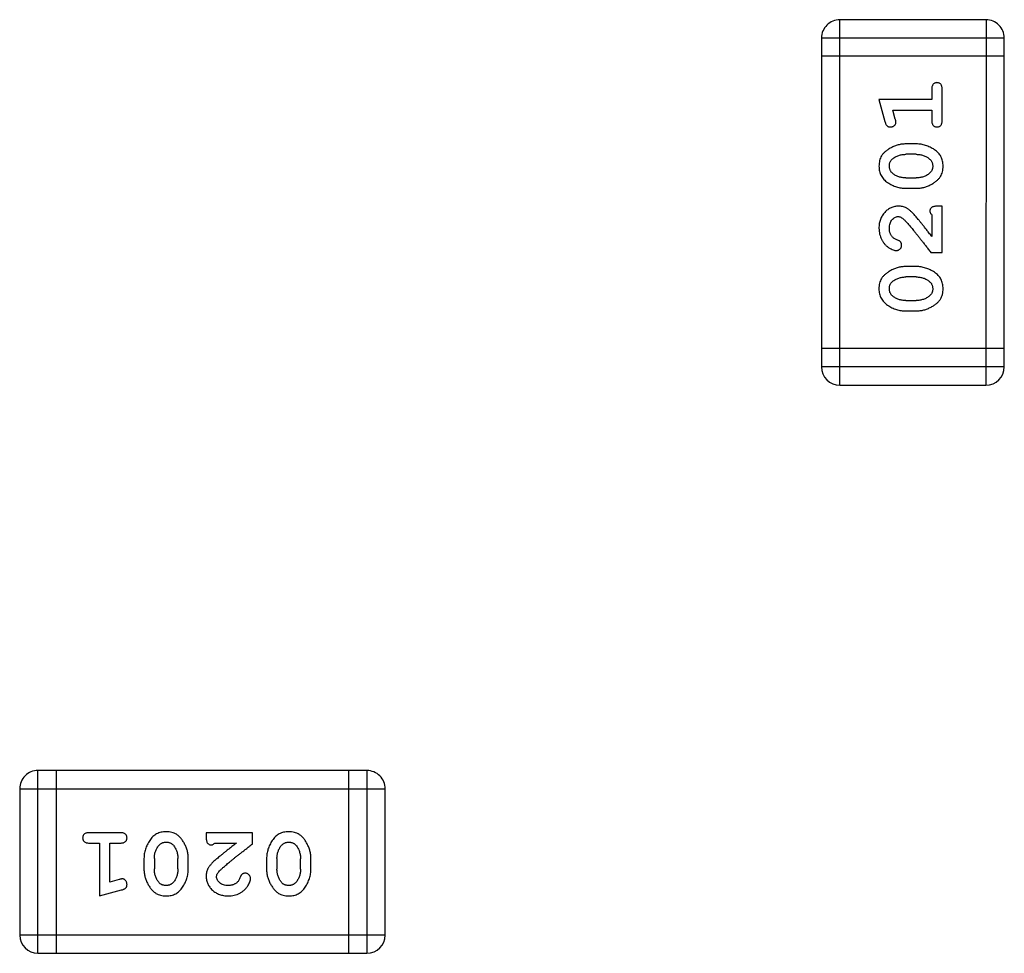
# Model space of a CAD drawing. Header units: millimetres. Extents: x 344 to 667, y 229 to 335.
# Tile 32 of 206: x 564.21 to 565.86, y 259.38 to 260.94. Entities that reach past the tile are written whole.
import ezdxf

# ---------------------------------------------------------------- set-up
doc = ezdxf.new("R2010")
doc.units = ezdxf.units.MM
doc.header["$LTSCALE"] = 0.5
doc.layers.get('0').update_dxf_attribs({"linetype": 'CONTINUOUS'})

msp = doc.modelspace()

# ---------------------------------------------------------------- linework, layer by layer
at = {"linetype": 'Continuous'}
for p, q in [((565.5815, 260.3261), (565.5815, 260.9357)), ((565.8254, 260.9357), (565.5815, 260.9357)), ((565.8254, 260.9357), (565.8253, 260.3261)), ((565.5511, 260.9052), (565.551, 260.3566)), ((565.5511, 260.9052), (565.8559, 260.9052)), ((565.8558, 260.3565), (565.8559, 260.9052)), ((565.8559, 260.8747), (565.5511, 260.8747)), ((565.7349, 260.8196), (565.7349, 260.8023)), ((565.7522, 260.7677), (565.7522, 260.8196)), ((565.6468, 260.8023), (565.6567, 260.7658)), ((565.7349, 260.8023), (565.6468, 260.8023)), ((565.6741, 260.77), (565.67, 260.785)), ((565.67, 260.785), (565.7349, 260.785)), ((565.7349, 260.785), (565.7349, 260.7677)), ((565.7092, 260.7284), (565.6914, 260.7284)), ((565.7089, 260.7111), (565.6917, 260.7111)), ((565.6917, 260.6718), (565.7089, 260.6718)), ((565.6914, 260.6545), (565.7092, 260.6545)), ((565.7522, 260.6246), (565.7443, 260.6246)), ((565.7522, 260.5475), (565.7522, 260.6246)), ((565.7349, 260.6104), (565.7349, 260.5742)), ((565.7333, 260.5475), (565.7522, 260.5475)), ((565.7092, 260.5239), (565.6914, 260.5239)), ((565.7089, 260.5066), (565.6917, 260.5066)), ((565.6917, 260.4673), (565.7089, 260.4673)), ((565.6914, 260.45), (565.7092, 260.4499)), ((565.8558, 260.387), (565.551, 260.387)), ((565.8558, 260.3565), (565.551, 260.3566)), ((565.5815, 260.3261), (565.8253, 260.3261)), ((564.2441, 259.3784), (564.2441, 259.6832)), ((564.7927, 259.6832), (564.2441, 259.6832)), ((564.2746, 259.6832), (564.2746, 259.3784)), ((564.7623, 259.6832), (564.7622, 259.3784)), ((564.7927, 259.6832), (564.7927, 259.3784)), ((564.2136, 259.6528), (564.2136, 259.4089)), ((564.2136, 259.6528), (564.8232, 259.6527)), ((564.8232, 259.4089), (564.8232, 259.6527)), ((564.3815, 259.5796), (564.3296, 259.5796)), ((564.5247, 259.5796), (564.5247, 259.5717)), ((564.6018, 259.5796), (564.5247, 259.5796)), ((564.6018, 259.5607), (564.6018, 259.5796)), ((564.3296, 259.5623), (564.3469, 259.5623)), ((564.3469, 259.5623), (564.3469, 259.4742)), ((564.3642, 259.4973), (564.3642, 259.5623)), ((564.3642, 259.5623), (564.3815, 259.5623)), ((564.5389, 259.5623), (564.575, 259.5623)), ((564.4209, 259.5365), (564.4209, 259.5188)), ((564.4382, 259.5363), (564.4382, 259.5191)), ((564.4775, 259.5191), (564.4775, 259.5363)), ((564.4948, 259.5188), (564.4948, 259.5365)), ((564.6254, 259.5365), (564.6254, 259.5188)), ((564.6427, 259.5363), (564.6427, 259.519)), ((564.682, 259.519), (564.682, 259.5362)), ((564.6993, 259.5188), (564.6993, 259.5365)), ((564.3793, 259.5015), (564.3642, 259.4973)), ((564.3469, 259.4742), (564.3835, 259.4841)), ((564.8232, 259.4089), (564.2136, 259.4089)), ((564.2441, 259.3784), (564.7927, 259.3784))]:
    msp.add_line(p, q, dxfattribs=at)
for centre, start, end in [((565.5815, 260.9052), 89.9951, 179.9951), ((565.8254, 260.9052), 359.9951, 89.9951), ((565.5815, 260.3566), 179.9951, 269.9951), ((565.8253, 260.3565), 269.9951, 359.9951), ((564.2441, 259.6528), 89.9951, 179.9951), ((564.7927, 259.6527), 359.9951, 89.9951), ((564.2441, 259.4089), 179.9951, 269.9951), ((564.7927, 259.4089), 269.9951, 359.9951)]:
    msp.add_arc(centre, 0.0305, start, end, dxfattribs=at)
for points, knots in [([(565.7436, 260.8307), (565.743, 260.8306), (565.7418, 260.8306), (565.7401, 260.8301), (565.7386, 260.8292), (565.7373, 260.828), (565.7362, 260.8265), (565.7354, 260.8245), (565.735, 260.8222), (565.7349, 260.8205), (565.7349, 260.8196)], [0, 0, 0, 0, 0.11517, 0.223509, 0.328254, 0.438012, 0.553651, 0.682263, 0.830856, 1, 1, 1, 1]), ([(565.7522, 260.8196), (565.7522, 260.8205), (565.7522, 260.8222), (565.7517, 260.8245), (565.751, 260.8265), (565.7499, 260.828), (565.7486, 260.8292), (565.7471, 260.83), (565.7454, 260.8306), (565.7442, 260.8306), (565.7436, 260.8307)], [0, 0, 0, 0, 0.169012, 0.317488, 0.445429, 0.560977, 0.67065, 0.776666, 0.88492, 1, 1, 1, 1]), ([(565.6567, 260.7658), (565.657, 260.7649), (565.6574, 260.7634), (565.6583, 260.7613), (565.6592, 260.7596), (565.6602, 260.7584), (565.6614, 260.7576), (565.6627, 260.7571), (565.6642, 260.7568), (565.6653, 260.7567), (565.6659, 260.7567)], [0, 0, 0, 0, 0.187321, 0.344927, 0.475328, 0.579604, 0.674244, 0.773631, 0.882025, 1, 1, 1, 1]), ([(565.6659, 260.7567), (565.6665, 260.7567), (565.6677, 260.7568), (565.6695, 260.7573), (565.6711, 260.758), (565.6725, 260.759), (565.6737, 260.7602), (565.6745, 260.7616), (565.675, 260.7631), (565.6751, 260.7641), (565.6751, 260.7646)], [0, 0, 0, 0, 0.138815, 0.27042, 0.39836, 0.52875, 0.654955, 0.771147, 0.884581, 1, 1, 1, 1]), ([(565.6751, 260.7646), (565.6751, 260.7649), (565.6751, 260.7657), (565.6749, 260.7669), (565.6745, 260.7684), (565.6743, 260.7695), (565.6741, 260.77)], [0, 0, 0, 0, 0.183151, 0.413144, 0.682305, 1, 1, 1, 1]), ([(565.7349, 260.7677), (565.7349, 260.7668), (565.735, 260.7651), (565.7354, 260.7628), (565.7362, 260.7609), (565.7373, 260.7593), (565.7386, 260.7582), (565.7401, 260.7573), (565.7418, 260.7568), (565.743, 260.7567), (565.7436, 260.7567)], [0, 0, 0, 0, 0.169102, 0.317658, 0.446239, 0.563118, 0.671828, 0.776546, 0.884858, 1, 1, 1, 1]), ([(565.7436, 260.7567), (565.7442, 260.7567), (565.7454, 260.7568), (565.747, 260.7573), (565.7486, 260.7581), (565.7499, 260.7593), (565.751, 260.7609), (565.7517, 260.7628), (565.7522, 260.7651), (565.7522, 260.7668), (565.7522, 260.7677)], [0, 0, 0, 0, 0.115051, 0.223278, 0.329269, 0.437893, 0.554681, 0.682591, 0.83103, 1, 1, 1, 1]), ([(565.6914, 260.7284), (565.6904, 260.7284), (565.6882, 260.7283), (565.685, 260.7281), (565.6819, 260.7275), (565.6788, 260.7268), (565.6757, 260.7259), (565.6727, 260.7248), (565.6698, 260.7235), (565.6669, 260.722), (565.6641, 260.7204), (565.6616, 260.7188), (565.6593, 260.7171), (565.6572, 260.7155), (565.6553, 260.7137), (565.6537, 260.712), (565.6522, 260.7103), (565.6507, 260.7079), (565.6491, 260.7048), (565.6478, 260.7006), (565.647, 260.6961), (565.6469, 260.6929), (565.6468, 260.6913)], [0, 0, 0, 0, 0.049855, 0.099516, 0.148482, 0.19758, 0.246804, 0.296268, 0.346517, 0.397047, 0.446826, 0.49336, 0.537801, 0.579207, 0.617974, 0.654833, 0.689171, 0.722088, 0.786392, 0.853518, 0.924186, 1, 1, 1, 1]), ([(565.7538, 260.6915), (565.7538, 260.6929), (565.7537, 260.6958), (565.753, 260.6999), (565.7518, 260.7037), (565.7502, 260.7073), (565.7482, 260.7106), (565.7457, 260.7136), (565.7428, 260.7164), (565.7394, 260.7189), (565.7358, 260.7211), (565.7321, 260.723), (565.7284, 260.7247), (565.7246, 260.7261), (565.7208, 260.7271), (565.717, 260.7279), (565.7131, 260.7283), (565.7105, 260.7284), (565.7092, 260.7284)], [0, 0, 0, 0, 0.067217, 0.131051, 0.19272, 0.252824, 0.312745, 0.373449, 0.436041, 0.501494, 0.567761, 0.632087, 0.695096, 0.757109, 0.817993, 0.878657, 0.939311, 1, 1, 1, 1]), ([(565.6694, 260.7035), (565.6702, 260.7041), (565.6718, 260.7053), (565.6743, 260.7069), (565.677, 260.7082), (565.6797, 260.7092), (565.6826, 260.7101), (565.6855, 260.7107), (565.6886, 260.711), (565.6906, 260.7111), (565.6917, 260.7111)], [0, 0, 0, 0, 0.125331, 0.248948, 0.371201, 0.494032, 0.616811, 0.742104, 0.868849, 1, 1, 1, 1]), ([(565.7089, 260.7111), (565.71, 260.7111), (565.712, 260.711), (565.7151, 260.7107), (565.718, 260.7101), (565.7208, 260.7093), (565.7235, 260.7083), (565.726, 260.707), (565.7285, 260.7056), (565.7299, 260.7044), (565.7307, 260.7038)], [0, 0, 0, 0, 0.135449, 0.266263, 0.393429, 0.516942, 0.639128, 0.758779, 0.879341, 1, 1, 1, 1]), ([(565.6641, 260.6914), (565.6641, 260.692), (565.6642, 260.6933), (565.6644, 260.6951), (565.6648, 260.6968), (565.6654, 260.6983), (565.6662, 260.6998), (565.6671, 260.7012), (565.6681, 260.7024), (565.669, 260.7032), (565.6694, 260.7035)], [0, 0, 0, 0, 0.138115, 0.270177, 0.397547, 0.520057, 0.63869, 0.757499, 0.878226, 1, 1, 1, 1]), ([(565.7307, 260.7038), (565.7311, 260.7034), (565.7321, 260.7027), (565.7332, 260.7013), (565.7342, 260.6999), (565.7351, 260.6984), (565.7357, 260.6968), (565.7361, 260.6951), (565.7364, 260.6934), (565.7365, 260.6922), (565.7365, 260.6916)], [0, 0, 0, 0, 0.129853, 0.25607, 0.380154, 0.49978, 0.62208, 0.743277, 0.868791, 1, 1, 1, 1]), ([(565.6468, 260.6913), (565.6469, 260.6898), (565.6469, 260.687), (565.6476, 260.6829), (565.6488, 260.6791), (565.6503, 260.6755), (565.6524, 260.6722), (565.6549, 260.6692), (565.6579, 260.6664), (565.6613, 260.6639), (565.6649, 260.6617), (565.6685, 260.6598), (565.6722, 260.6581), (565.676, 260.6568), (565.6798, 260.6557), (565.6836, 260.655), (565.6875, 260.6545), (565.6901, 260.6545), (565.6914, 260.6545)], [0, 0, 0, 0, 0.06692, 0.130834, 0.19258, 0.252759, 0.312631, 0.373411, 0.436359, 0.501894, 0.568244, 0.632472, 0.69556, 0.757163, 0.818592, 0.878885, 0.939235, 1, 1, 1, 1]), ([(565.6699, 260.679), (565.6695, 260.6794), (565.6686, 260.6802), (565.6674, 260.6816), (565.6663, 260.683), (565.6655, 260.6845), (565.6649, 260.6861), (565.6645, 260.6878), (565.6642, 260.6896), (565.6641, 260.6908), (565.6641, 260.6914)], [0, 0, 0, 0, 0.13042, 0.256046, 0.378133, 0.498725, 0.620452, 0.742761, 0.869406, 1, 1, 1, 1]), ([(565.6917, 260.6718), (565.6906, 260.6718), (565.6886, 260.6718), (565.6855, 260.6722), (565.6826, 260.6727), (565.6798, 260.6735), (565.6771, 260.6745), (565.6746, 260.6758), (565.6721, 260.6773), (565.6707, 260.6784), (565.6699, 260.679)], [0, 0, 0, 0, 0.135446, 0.266257, 0.393419, 0.517936, 0.639137, 0.758785, 0.879345, 1, 1, 1, 1]), ([(565.7312, 260.6794), (565.7304, 260.6788), (565.7288, 260.6776), (565.7263, 260.676), (565.7237, 260.6747), (565.7209, 260.6736), (565.718, 260.6728), (565.7151, 260.6722), (565.712, 260.6718), (565.71, 260.6718), (565.7089, 260.6718)], [0, 0, 0, 0, 0.124927, 0.248361, 0.370889, 0.492583, 0.61616, 0.741472, 0.869044, 1, 1, 1, 1]), ([(565.7092, 260.6545), (565.7102, 260.6545), (565.7124, 260.6545), (565.7155, 260.6548), (565.7187, 260.6553), (565.7218, 260.656), (565.7248, 260.6569), (565.7278, 260.658), (565.7308, 260.6593), (565.7337, 260.6607), (565.7364, 260.6623), (565.7389, 260.6639), (565.7412, 260.6656), (565.7434, 260.6672), (565.7452, 260.6689), (565.7469, 260.6706), (565.7483, 260.6724), (565.7499, 260.6747), (565.7515, 260.6779), (565.7528, 260.6821), (565.7536, 260.6867), (565.7537, 260.6899), (565.7538, 260.6915)], [0, 0, 0, 0, 0.049886, 0.09882, 0.148132, 0.19689, 0.246038, 0.295176, 0.345305, 0.395692, 0.445312, 0.491875, 0.535813, 0.577009, 0.616081, 0.652689, 0.687585, 0.720206, 0.785062, 0.85223, 0.923759, 1, 1, 1, 1]), ([(565.7365, 260.6916), (565.7365, 260.6909), (565.7364, 260.6897), (565.7362, 260.6879), (565.7358, 260.6862), (565.7352, 260.6846), (565.7344, 260.6831), (565.7335, 260.6817), (565.7324, 260.6805), (565.7316, 260.6798), (565.7312, 260.6794)], [0, 0, 0, 0, 0.139844, 0.271849, 0.399162, 0.521619, 0.6402, 0.758957, 0.87828, 1, 1, 1, 1]), ([(565.6796, 260.6246), (565.6785, 260.6245), (565.6763, 260.6245), (565.673, 260.624), (565.6699, 260.6232), (565.6669, 260.6221), (565.6641, 260.6206), (565.6614, 260.6188), (565.6588, 260.6167), (565.6563, 260.6143), (565.6541, 260.6117), (565.6521, 260.6088), (565.6505, 260.6058), (565.6491, 260.6026), (565.6481, 260.5991), (565.6473, 260.5956), (565.6469, 260.5918), (565.6468, 260.5892), (565.6468, 260.5879)], [0, 0, 0, 0, 0.060981, 0.120256, 0.178148, 0.236115, 0.293993, 0.352864, 0.413358, 0.476056, 0.539296, 0.602396, 0.665116, 0.728325, 0.792919, 0.859317, 0.928302, 1, 1, 1, 1]), ([(565.7079, 260.6078), (565.7071, 260.6087), (565.7056, 260.6104), (565.7034, 260.6128), (565.7013, 260.6149), (565.6993, 260.6167), (565.6974, 260.6183), (565.6957, 260.6197), (565.694, 260.6208), (565.692, 260.6219), (565.6894, 260.623), (565.6862, 260.6239), (565.6829, 260.6245), (565.6807, 260.6245), (565.6796, 260.6246)], [0, 0, 0, 0, 0.103002, 0.197728, 0.285279, 0.365235, 0.437224, 0.502446, 0.560545, 0.611446, 0.707576, 0.80349, 0.900532, 1, 1, 1, 1]), ([(565.7443, 260.6246), (565.7433, 260.6245), (565.7413, 260.6245), (565.7386, 260.6241), (565.7363, 260.6234), (565.7346, 260.6223), (565.7333, 260.621), (565.7324, 260.6195), (565.7318, 260.6178), (565.7318, 260.6166), (565.7318, 260.6159)], [0, 0, 0, 0, 0.1844, 0.34094, 0.473574, 0.586824, 0.690029, 0.789175, 0.890445, 1, 1, 1, 1]), ([(565.7318, 260.6159), (565.7318, 260.6155), (565.7319, 260.6145), (565.7325, 260.6131), (565.7335, 260.6117), (565.7344, 260.6109), (565.7349, 260.6104)], [0, 0, 0, 0, 0.20611, 0.432681, 0.695597, 1, 1, 1, 1]), ([(565.6641, 260.5878), (565.6642, 260.5892), (565.6642, 260.5919), (565.6651, 260.5957), (565.6665, 260.5991), (565.6684, 260.602), (565.6707, 260.6043), (565.6731, 260.606), (565.6758, 260.6071), (565.6777, 260.6072), (565.6786, 260.6073)], [0, 0, 0, 0, 0.156344, 0.299348, 0.4327, 0.561, 0.682299, 0.791883, 0.89611, 1, 1, 1, 1]), ([(565.6786, 260.6073), (565.6794, 260.6072), (565.6811, 260.6071), (565.6835, 260.6061), (565.686, 260.6046), (565.6875, 260.6032), (565.6883, 260.6025)], [0, 0, 0, 0, 0.212836, 0.442809, 0.70317, 1, 1, 1, 1]), ([(565.6883, 260.6025), (565.6888, 260.6021), (565.6898, 260.6011), (565.6913, 260.5995), (565.6931, 260.5976), (565.695, 260.5954), (565.6971, 260.593), (565.6995, 260.5903), (565.702, 260.5872), (565.7047, 260.5839), (565.7076, 260.5803), (565.7107, 260.5765), (565.714, 260.5723), (565.7175, 260.5679), (565.7212, 260.5632), (565.725, 260.5582), (565.7291, 260.5529), (565.7319, 260.5493), (565.7333, 260.5475)], [0, 0, 0, 0, 0.026647, 0.057942, 0.094152, 0.134806, 0.180631, 0.231142, 0.286385, 0.346321, 0.411439, 0.481035, 0.555329, 0.634592, 0.718826, 0.807759, 0.901393, 1, 1, 1, 1]), ([(565.7349, 260.5742), (565.7333, 260.5762), (565.7303, 260.5801), (565.726, 260.5855), (565.7221, 260.5905), (565.7185, 260.5949), (565.7154, 260.5989), (565.7125, 260.6023), (565.7101, 260.6052), (565.7086, 260.607), (565.7079, 260.6078)], [0, 0, 0, 0, 0.176662, 0.337826, 0.484741, 0.617764, 0.73494, 0.837793, 0.926412, 1, 1, 1, 1]), ([(565.6468, 260.5879), (565.6469, 260.5862), (565.647, 260.5828), (565.6478, 260.5779), (565.6493, 260.5732), (565.6512, 260.5687), (565.6537, 260.5645), (565.6566, 260.5609), (565.6598, 260.5577), (565.6634, 260.5552), (565.6669, 260.5532), (565.6703, 260.5518), (565.6733, 260.5508), (565.6752, 260.5507), (565.6761, 260.5506)], [0, 0, 0, 0, 0.098286, 0.193983, 0.289056, 0.384352, 0.477435, 0.566197, 0.652355, 0.737986, 0.818188, 0.887401, 0.94802, 1, 1, 1, 1]), ([(565.6695, 260.5729), (565.6691, 260.5734), (565.6682, 260.5744), (565.6671, 260.576), (565.6662, 260.5778), (565.6654, 260.5796), (565.6648, 260.5815), (565.6644, 260.5835), (565.6641, 260.5856), (565.6641, 260.587), (565.6641, 260.5878)], [0, 0, 0, 0, 0.121873, 0.243139, 0.363336, 0.485133, 0.607572, 0.734701, 0.864814, 1, 1, 1, 1]), ([(565.678, 260.5679), (565.6771, 260.5683), (565.6754, 260.5688), (565.6731, 260.5701), (565.6711, 260.5713), (565.67, 260.5724), (565.6695, 260.5729)], [0, 0, 0, 0, 0.285518, 0.544185, 0.781367, 1, 1, 1, 1]), ([(565.6846, 260.5595), (565.6845, 260.56), (565.6845, 260.5609), (565.6842, 260.5623), (565.6838, 260.5635), (565.6831, 260.5647), (565.6822, 260.5657), (565.681, 260.5666), (565.6796, 260.5673), (565.6786, 260.5677), (565.678, 260.5679)], [0, 0, 0, 0, 0.127347, 0.246131, 0.359406, 0.470543, 0.586092, 0.711469, 0.847022, 1, 1, 1, 1]), ([(565.6761, 260.5506), (565.6767, 260.5507), (565.6777, 260.5507), (565.6793, 260.5513), (565.6808, 260.5521), (565.6821, 260.5532), (565.6832, 260.5546), (565.684, 260.5561), (565.6845, 260.5577), (565.6845, 260.5589), (565.6846, 260.5595)], [0, 0, 0, 0, 0.120856, 0.239483, 0.360995, 0.490166, 0.620982, 0.746416, 0.870253, 1, 1, 1, 1]), ([(565.6914, 260.5239), (565.6903, 260.5239), (565.6882, 260.5238), (565.685, 260.5235), (565.6819, 260.523), (565.6788, 260.5223), (565.6757, 260.5214), (565.6727, 260.5203), (565.6697, 260.519), (565.6669, 260.5175), (565.6641, 260.5159), (565.6616, 260.5143), (565.6593, 260.5126), (565.6571, 260.511), (565.6553, 260.5092), (565.6536, 260.5075), (565.6522, 260.5058), (565.6507, 260.5034), (565.6491, 260.5003), (565.6477, 260.4961), (565.6469, 260.4915), (565.6468, 260.4884), (565.6468, 260.4868)], [0, 0, 0, 0, 0.049855, 0.099516, 0.148482, 0.19758, 0.246804, 0.296268, 0.346517, 0.397047, 0.446826, 0.49336, 0.537801, 0.579207, 0.617974, 0.654833, 0.689171, 0.722088, 0.786392, 0.853518, 0.924186, 1, 1, 1, 1]), ([(565.7538, 260.487), (565.7537, 260.4884), (565.7537, 260.4913), (565.7529, 260.4953), (565.7518, 260.4992), (565.7502, 260.5028), (565.7482, 260.5061), (565.7457, 260.5091), (565.7427, 260.5119), (565.7394, 260.5144), (565.7358, 260.5166), (565.7321, 260.5185), (565.7284, 260.5202), (565.7246, 260.5215), (565.7208, 260.5226), (565.717, 260.5234), (565.7131, 260.5238), (565.7105, 260.5239), (565.7092, 260.5239)], [0, 0, 0, 0, 0.067217, 0.131051, 0.19272, 0.252824, 0.312745, 0.373449, 0.436041, 0.501494, 0.567761, 0.632087, 0.695096, 0.757109, 0.817993, 0.878657, 0.939311, 1, 1, 1, 1]), ([(565.6641, 260.4869), (565.6641, 260.4875), (565.6641, 260.4887), (565.6644, 260.4905), (565.6648, 260.4922), (565.6654, 260.4938), (565.6661, 260.4953), (565.6671, 260.4967), (565.6681, 260.4979), (565.669, 260.4986), (565.6694, 260.499)], [0, 0, 0, 0, 0.138115, 0.270177, 0.397547, 0.520057, 0.63869, 0.757499, 0.878226, 1, 1, 1, 1]), ([(565.6694, 260.499), (565.6702, 260.4996), (565.6718, 260.5008), (565.6743, 260.5024), (565.677, 260.5037), (565.6797, 260.5047), (565.6826, 260.5056), (565.6855, 260.5062), (565.6886, 260.5065), (565.6906, 260.5066), (565.6917, 260.5066)], [0, 0, 0, 0, 0.125331, 0.248948, 0.371201, 0.494032, 0.616811, 0.742104, 0.868849, 1, 1, 1, 1]), ([(565.7089, 260.5066), (565.7099, 260.5066), (565.712, 260.5065), (565.7151, 260.5062), (565.718, 260.5056), (565.7208, 260.5048), (565.7235, 260.5038), (565.726, 260.5025), (565.7284, 260.5011), (565.7299, 260.4999), (565.7307, 260.4993)], [0, 0, 0, 0, 0.135449, 0.266263, 0.393429, 0.516942, 0.639128, 0.758779, 0.879341, 1, 1, 1, 1]), ([(565.7307, 260.4993), (565.7311, 260.4989), (565.732, 260.4981), (565.7332, 260.4968), (565.7342, 260.4954), (565.7351, 260.4939), (565.7357, 260.4923), (565.7361, 260.4906), (565.7364, 260.4889), (565.7364, 260.4877), (565.7365, 260.487)], [0, 0, 0, 0, 0.129853, 0.25607, 0.380154, 0.49978, 0.62208, 0.743277, 0.868791, 1, 1, 1, 1]), ([(565.6468, 260.4868), (565.6468, 260.4853), (565.6469, 260.4825), (565.6476, 260.4784), (565.6487, 260.4746), (565.6503, 260.471), (565.6524, 260.4677), (565.6549, 260.4647), (565.6579, 260.4619), (565.6613, 260.4594), (565.6648, 260.4572), (565.6685, 260.4553), (565.6722, 260.4536), (565.676, 260.4523), (565.6798, 260.4512), (565.6836, 260.4505), (565.6875, 260.45), (565.6901, 260.45), (565.6914, 260.45)], [0, 0, 0, 0, 0.06692, 0.130834, 0.19258, 0.252759, 0.312631, 0.373411, 0.436359, 0.501894, 0.568244, 0.632472, 0.69556, 0.757163, 0.818592, 0.878885, 0.939235, 1, 1, 1, 1]), ([(565.6699, 260.4745), (565.6694, 260.4749), (565.6685, 260.4757), (565.6674, 260.4771), (565.6663, 260.4785), (565.6655, 260.48), (565.6649, 260.4816), (565.6644, 260.4833), (565.6642, 260.485), (565.6641, 260.4863), (565.6641, 260.4869)], [0, 0, 0, 0, 0.13042, 0.256046, 0.378133, 0.498725, 0.620452, 0.742761, 0.869406, 1, 1, 1, 1]), ([(565.7092, 260.4499), (565.7102, 260.45), (565.7124, 260.45), (565.7155, 260.4503), (565.7187, 260.4508), (565.7218, 260.4515), (565.7248, 260.4524), (565.7278, 260.4535), (565.7308, 260.4548), (565.7336, 260.4562), (565.7364, 260.4578), (565.7389, 260.4594), (565.7412, 260.4611), (565.7433, 260.4627), (565.7452, 260.4644), (565.7469, 260.4661), (565.7483, 260.4679), (565.7499, 260.4702), (565.7515, 260.4734), (565.7528, 260.4776), (565.7536, 260.4822), (565.7537, 260.4853), (565.7538, 260.487)], [0, 0, 0, 0, 0.049886, 0.09882, 0.148132, 0.19689, 0.246038, 0.295176, 0.345305, 0.395692, 0.445312, 0.491875, 0.535813, 0.577009, 0.616081, 0.652689, 0.687585, 0.720206, 0.785062, 0.85223, 0.923759, 1, 1, 1, 1]), ([(565.7365, 260.487), (565.7365, 260.4864), (565.7364, 260.4852), (565.7362, 260.4833), (565.7358, 260.4816), (565.7352, 260.4801), (565.7344, 260.4786), (565.7335, 260.4772), (565.7324, 260.476), (565.7316, 260.4753), (565.7312, 260.4749)], [0, 0, 0, 0, 0.139844, 0.271849, 0.399162, 0.521619, 0.6402, 0.758957, 0.87828, 1, 1, 1, 1]), ([(565.6917, 260.4673), (565.6906, 260.4673), (565.6885, 260.4673), (565.6855, 260.4677), (565.6825, 260.4682), (565.6797, 260.469), (565.6771, 260.47), (565.6745, 260.4713), (565.6721, 260.4728), (565.6706, 260.4739), (565.6699, 260.4745)], [0, 0, 0, 0, 0.135446, 0.266257, 0.393419, 0.517936, 0.639137, 0.758785, 0.879345, 1, 1, 1, 1]), ([(565.7312, 260.4749), (565.7304, 260.4743), (565.7288, 260.4731), (565.7263, 260.4715), (565.7236, 260.4702), (565.7209, 260.4691), (565.718, 260.4683), (565.7151, 260.4677), (565.712, 260.4673), (565.7099, 260.4673), (565.7089, 260.4673)], [0, 0, 0, 0, 0.124927, 0.248361, 0.370889, 0.492583, 0.61616, 0.741472, 0.869044, 1, 1, 1, 1]), ([(564.3296, 259.5796), (564.3287, 259.5796), (564.3271, 259.5795), (564.3247, 259.5791), (564.3228, 259.5783), (564.3212, 259.5773), (564.3201, 259.5759), (564.3192, 259.5744), (564.3187, 259.5727), (564.3187, 259.5715), (564.3186, 259.5709)], [0, 0, 0, 0, 0.169012, 0.317488, 0.445429, 0.560977, 0.67065, 0.776666, 0.88492, 1, 1, 1, 1]), ([(564.3926, 259.5709), (564.3925, 259.5715), (564.3925, 259.5727), (564.392, 259.5744), (564.3911, 259.5759), (564.39, 259.5773), (564.3884, 259.5783), (564.3864, 259.5791), (564.3841, 259.5795), (564.3824, 259.5796), (564.3815, 259.5796)], [0, 0, 0, 0, 0.115051, 0.223278, 0.329269, 0.437893, 0.554681, 0.682591, 0.83103, 1, 1, 1, 1]), ([(564.4578, 259.5812), (564.4563, 259.5811), (564.4535, 259.581), (564.4494, 259.5803), (564.4456, 259.5792), (564.442, 259.5776), (564.4387, 259.5756), (564.4356, 259.5731), (564.4328, 259.5701), (564.4304, 259.5667), (564.4282, 259.5631), (564.4262, 259.5595), (564.4246, 259.5558), (564.4232, 259.552), (564.4222, 259.5482), (564.4214, 259.5443), (564.421, 259.5405), (564.4209, 259.5378), (564.4209, 259.5365)], [0, 0, 0, 0, 0.067217, 0.131051, 0.19272, 0.252824, 0.312745, 0.373449, 0.436041, 0.501494, 0.567761, 0.632087, 0.695096, 0.757109, 0.817993, 0.878657, 0.939311, 1, 1, 1, 1]), ([(564.4948, 259.5365), (564.4948, 259.5376), (564.4948, 259.5397), (564.4944, 259.5429), (564.494, 259.546), (564.4933, 259.5491), (564.4924, 259.5522), (564.4913, 259.5552), (564.49, 259.5581), (564.4885, 259.561), (564.487, 259.5638), (564.4853, 259.5663), (564.4837, 259.5686), (564.482, 259.5707), (564.4803, 259.5726), (564.4786, 259.5742), (564.4769, 259.5757), (564.4745, 259.5773), (564.4714, 259.5789), (564.4672, 259.5802), (564.4626, 259.581), (564.4594, 259.5811), (564.4578, 259.5812)], [0, 0, 0, 0, 0.049886, 0.09882, 0.148132, 0.19689, 0.246038, 0.295176, 0.345305, 0.395692, 0.445312, 0.491875, 0.535813, 0.577009, 0.616081, 0.652689, 0.687585, 0.720206, 0.785062, 0.85223, 0.923759, 1, 1, 1, 1]), ([(564.6623, 259.5811), (564.6608, 259.5811), (564.658, 259.581), (564.6539, 259.5803), (564.6501, 259.5792), (564.6465, 259.5776), (564.6432, 259.5756), (564.6402, 259.5731), (564.6373, 259.5701), (564.6349, 259.5667), (564.6327, 259.5631), (564.6307, 259.5595), (564.6291, 259.5557), (564.6277, 259.552), (564.6267, 259.5482), (564.6259, 259.5443), (564.6255, 259.5404), (564.6254, 259.5378), (564.6254, 259.5365)], [0, 0, 0, 0, 0.067217, 0.131051, 0.19272, 0.252824, 0.312745, 0.373449, 0.436041, 0.501494, 0.567761, 0.632087, 0.695096, 0.757109, 0.817993, 0.878657, 0.939311, 1, 1, 1, 1]), ([(564.6993, 259.5365), (564.6993, 259.5376), (564.6993, 259.5397), (564.699, 259.5429), (564.6985, 259.546), (564.6978, 259.5491), (564.6969, 259.5522), (564.6958, 259.5552), (564.6945, 259.5581), (564.693, 259.561), (564.6915, 259.5637), (564.6898, 259.5663), (564.6882, 259.5686), (564.6866, 259.5707), (564.6849, 259.5726), (564.6832, 259.5742), (564.6814, 259.5757), (564.6791, 259.5772), (564.6759, 259.5789), (564.6717, 259.5802), (564.6671, 259.581), (564.6639, 259.5811), (564.6623, 259.5811)], [0, 0, 0, 0, 0.049886, 0.09882, 0.148132, 0.19689, 0.246038, 0.295176, 0.345305, 0.395692, 0.445312, 0.491875, 0.535813, 0.577009, 0.616081, 0.652689, 0.687585, 0.720206, 0.785062, 0.85223, 0.923759, 1, 1, 1, 1]), ([(564.3186, 259.5709), (564.3187, 259.5703), (564.3187, 259.5691), (564.3192, 259.5675), (564.3201, 259.566), (564.3212, 259.5646), (564.3228, 259.5636), (564.3247, 259.5628), (564.3271, 259.5624), (564.3287, 259.5623), (564.3296, 259.5623)], [0, 0, 0, 0, 0.11517, 0.223509, 0.328254, 0.438012, 0.553651, 0.682263, 0.830856, 1, 1, 1, 1]), ([(564.3815, 259.5623), (564.3824, 259.5623), (564.3841, 259.5623), (564.3865, 259.5628), (564.3884, 259.5636), (564.39, 259.5646), (564.3911, 259.566), (564.392, 259.5675), (564.3925, 259.5691), (564.3925, 259.5703), (564.3926, 259.5709)], [0, 0, 0, 0, 0.169102, 0.317658, 0.446239, 0.563118, 0.671828, 0.776546, 0.884858, 1, 1, 1, 1]), ([(564.4454, 259.558), (564.4458, 259.5585), (564.4466, 259.5594), (564.448, 259.5606), (564.4494, 259.5616), (564.4509, 259.5624), (564.4525, 259.5631), (564.4541, 259.5635), (564.4559, 259.5638), (564.4571, 259.5638), (564.4577, 259.5638)], [0, 0, 0, 0, 0.129853, 0.25607, 0.380154, 0.49978, 0.62208, 0.743277, 0.868791, 1, 1, 1, 1]), ([(564.4577, 259.5638), (564.4584, 259.5638), (564.4596, 259.5638), (564.4614, 259.5636), (564.4631, 259.5632), (564.4647, 259.5626), (564.4662, 259.5618), (564.4675, 259.5609), (564.4688, 259.5598), (564.4695, 259.559), (564.4699, 259.5586)], [0, 0, 0, 0, 0.139844, 0.271849, 0.399162, 0.521619, 0.6402, 0.758957, 0.87828, 1, 1, 1, 1]), ([(564.5247, 259.5717), (564.5247, 259.5706), (564.5248, 259.5687), (564.5252, 259.566), (564.5259, 259.5637), (564.5269, 259.562), (564.5283, 259.5607), (564.5298, 259.5598), (564.5315, 259.5592), (564.5327, 259.5591), (564.5334, 259.5591)], [0, 0, 0, 0, 0.1844, 0.34094, 0.473574, 0.586824, 0.690029, 0.789175, 0.890445, 1, 1, 1, 1]), ([(564.5334, 259.5591), (564.5338, 259.5592), (564.5347, 259.5592), (564.5361, 259.5599), (564.5375, 259.5609), (564.5384, 259.5618), (564.5389, 259.5623)], [0, 0, 0, 0, 0.20611, 0.432681, 0.695597, 1, 1, 1, 1]), ([(564.575, 259.5623), (564.573, 259.5607), (564.5692, 259.5577), (564.5638, 259.5534), (564.5588, 259.5495), (564.5543, 259.5459), (564.5504, 259.5427), (564.547, 259.5399), (564.544, 259.5374), (564.5423, 259.5359), (564.5415, 259.5352)], [0, 0, 0, 0, 0.176662, 0.337826, 0.484741, 0.617764, 0.73494, 0.837793, 0.926412, 1, 1, 1, 1]), ([(564.5468, 259.5157), (564.5472, 259.5162), (564.5482, 259.5171), (564.5498, 259.5187), (564.5517, 259.5204), (564.5538, 259.5224), (564.5563, 259.5245), (564.559, 259.5268), (564.5621, 259.5293), (564.5654, 259.532), (564.5689, 259.535), (564.5728, 259.538), (564.5769, 259.5414), (564.5814, 259.5448), (564.5861, 259.5485), (564.5911, 259.5524), (564.5963, 259.5565), (564.5999, 259.5593), (564.6018, 259.5607)], [0, 0, 0, 0, 0.026647, 0.057942, 0.094152, 0.134806, 0.180631, 0.231142, 0.286385, 0.346321, 0.411439, 0.481035, 0.555329, 0.634592, 0.718826, 0.807759, 0.901393, 1, 1, 1, 1]), ([(564.6499, 259.558), (564.6503, 259.5585), (564.6511, 259.5594), (564.6525, 259.5606), (564.6539, 259.5616), (564.6554, 259.5624), (564.657, 259.5631), (564.6587, 259.5635), (564.6604, 259.5638), (564.6616, 259.5638), (564.6622, 259.5638)], [0, 0, 0, 0, 0.129853, 0.25607, 0.380154, 0.49978, 0.62208, 0.743277, 0.868791, 1, 1, 1, 1]), ([(564.6622, 259.5638), (564.6629, 259.5638), (564.6641, 259.5638), (564.6659, 259.5635), (564.6676, 259.5631), (564.6692, 259.5625), (564.6707, 259.5618), (564.672, 259.5609), (564.6733, 259.5598), (564.674, 259.559), (564.6744, 259.5585)], [0, 0, 0, 0, 0.139844, 0.271849, 0.399162, 0.521619, 0.6402, 0.758957, 0.87828, 1, 1, 1, 1]), ([(564.4382, 259.5363), (564.4382, 259.5373), (564.4383, 259.5394), (564.4386, 259.5425), (564.4391, 259.5454), (564.44, 259.5482), (564.4409, 259.5509), (564.4422, 259.5534), (564.4437, 259.5558), (564.4449, 259.5573), (564.4454, 259.558)], [0, 0, 0, 0, 0.135449, 0.266263, 0.393429, 0.516942, 0.639128, 0.758779, 0.879341, 1, 1, 1, 1]), ([(564.4699, 259.5586), (564.4705, 259.5578), (564.4717, 259.5562), (564.4732, 259.5536), (564.4746, 259.551), (564.4756, 259.5483), (564.4765, 259.5454), (564.4771, 259.5425), (564.4774, 259.5394), (564.4775, 259.5373), (564.4775, 259.5363)], [0, 0, 0, 0, 0.124927, 0.248361, 0.370889, 0.492583, 0.61616, 0.741472, 0.869044, 1, 1, 1, 1]), ([(564.6427, 259.5363), (564.6427, 259.5373), (564.6428, 259.5394), (564.6431, 259.5424), (564.6436, 259.5454), (564.6445, 259.5482), (564.6455, 259.5509), (564.6467, 259.5534), (564.6482, 259.5558), (564.6494, 259.5573), (564.6499, 259.558)], [0, 0, 0, 0, 0.135449, 0.266263, 0.393429, 0.516942, 0.639128, 0.758779, 0.879341, 1, 1, 1, 1]), ([(564.6744, 259.5585), (564.675, 259.5578), (564.6762, 259.5562), (564.6777, 259.5536), (564.6791, 259.551), (564.6801, 259.5482), (564.681, 259.5454), (564.6816, 259.5424), (564.6819, 259.5394), (564.682, 259.5373), (564.682, 259.5362)], [0, 0, 0, 0, 0.124927, 0.248361, 0.370889, 0.492583, 0.61616, 0.741472, 0.869044, 1, 1, 1, 1]), ([(564.5415, 259.5352), (564.5406, 259.5345), (564.5389, 259.533), (564.5365, 259.5308), (564.5344, 259.5286), (564.5325, 259.5267), (564.5309, 259.5248), (564.5296, 259.523), (564.5285, 259.5214), (564.5273, 259.5193), (564.5263, 259.5168), (564.5254, 259.5136), (564.5248, 259.5103), (564.5247, 259.5081), (564.5247, 259.5069)], [0, 0, 0, 0, 0.103002, 0.197728, 0.285279, 0.365235, 0.437224, 0.502446, 0.560545, 0.611446, 0.707576, 0.80349, 0.900532, 1, 1, 1, 1]), ([(564.4209, 259.5188), (564.4209, 259.5177), (564.4209, 259.5156), (564.4212, 259.5124), (564.4218, 259.5093), (564.4224, 259.5061), (564.4234, 259.5031), (564.4245, 259.5001), (564.4258, 259.4971), (564.4273, 259.4942), (564.4289, 259.4915), (564.4305, 259.489), (564.4321, 259.4866), (564.4338, 259.4845), (564.4355, 259.4827), (564.4372, 259.481), (564.439, 259.4796), (564.4413, 259.478), (564.4445, 259.4764), (564.4487, 259.4751), (564.4532, 259.4743), (564.4564, 259.4742), (564.458, 259.4742)], [0, 0, 0, 0, 0.049855, 0.099516, 0.148482, 0.19758, 0.246804, 0.296268, 0.346517, 0.397047, 0.446826, 0.49336, 0.537801, 0.579207, 0.617974, 0.654833, 0.689171, 0.722088, 0.786392, 0.853518, 0.924186, 1, 1, 1, 1]), ([(564.4457, 259.4968), (564.4451, 259.4976), (564.4439, 259.4992), (564.4424, 259.5017), (564.4411, 259.5043), (564.44, 259.5071), (564.4392, 259.51), (564.4386, 259.5129), (564.4383, 259.516), (564.4382, 259.518), (564.4382, 259.5191)], [0, 0, 0, 0, 0.125331, 0.248948, 0.371201, 0.494032, 0.616811, 0.742104, 0.868849, 1, 1, 1, 1]), ([(564.458, 259.4742), (564.4594, 259.4742), (564.4623, 259.4743), (564.4663, 259.475), (564.4702, 259.4761), (564.4738, 259.4777), (564.4771, 259.4798), (564.4801, 259.4823), (564.4829, 259.4853), (564.4854, 259.4886), (564.4876, 259.4922), (564.4895, 259.4959), (564.4911, 259.4996), (564.4925, 259.5034), (564.4935, 259.5072), (564.4943, 259.511), (564.4947, 259.5149), (564.4948, 259.5175), (564.4948, 259.5188)], [0, 0, 0, 0, 0.06692, 0.130834, 0.19258, 0.252759, 0.312631, 0.373411, 0.436359, 0.501894, 0.568244, 0.632472, 0.69556, 0.757163, 0.818592, 0.878885, 0.939235, 1, 1, 1, 1]), ([(564.4775, 259.5191), (564.4775, 259.518), (564.4774, 259.5159), (564.4771, 259.5129), (564.4766, 259.5099), (564.4757, 259.5071), (564.4747, 259.5044), (564.4735, 259.5019), (564.472, 259.4995), (564.4708, 259.498), (564.4703, 259.4973)], [0, 0, 0, 0, 0.135446, 0.266257, 0.393419, 0.517936, 0.639137, 0.758785, 0.879345, 1, 1, 1, 1]), ([(564.542, 259.506), (564.5421, 259.5068), (564.5422, 259.5084), (564.5432, 259.5109), (564.5447, 259.5133), (564.5461, 259.5149), (564.5468, 259.5157)], [0, 0, 0, 0, 0.212836, 0.442809, 0.70317, 1, 1, 1, 1]), ([(564.5898, 259.5119), (564.5893, 259.5119), (564.5884, 259.5119), (564.587, 259.5116), (564.5857, 259.5111), (564.5846, 259.5104), (564.5836, 259.5095), (564.5827, 259.5084), (564.5819, 259.507), (564.5815, 259.5059), (564.5813, 259.5054)], [0, 0, 0, 0, 0.127347, 0.246131, 0.359406, 0.470543, 0.586092, 0.711469, 0.847022, 1, 1, 1, 1]), ([(564.5986, 259.5035), (564.5986, 259.504), (564.5985, 259.5051), (564.598, 259.5067), (564.5972, 259.5081), (564.5961, 259.5094), (564.5947, 259.5105), (564.5932, 259.5113), (564.5915, 259.5119), (564.5904, 259.5119), (564.5898, 259.5119)], [0, 0, 0, 0, 0.120856, 0.239483, 0.360995, 0.490166, 0.620982, 0.746416, 0.870253, 1, 1, 1, 1]), ([(564.6254, 259.5188), (564.6254, 259.5177), (564.6254, 259.5156), (564.6257, 259.5124), (564.6263, 259.5092), (564.6269, 259.5061), (564.6279, 259.5031), (564.629, 259.5001), (564.6303, 259.4971), (564.6318, 259.4942), (564.6334, 259.4915), (564.635, 259.4889), (564.6367, 259.4866), (564.6383, 259.4845), (564.64, 259.4827), (564.6417, 259.481), (564.6435, 259.4796), (564.6458, 259.478), (564.649, 259.4764), (564.6532, 259.4751), (564.6577, 259.4743), (564.6609, 259.4742), (564.6625, 259.4742)], [0, 0, 0, 0, 0.049855, 0.099516, 0.148482, 0.19758, 0.246804, 0.296268, 0.346517, 0.397047, 0.446826, 0.49336, 0.537801, 0.579207, 0.617974, 0.654833, 0.689171, 0.722088, 0.786392, 0.853518, 0.924186, 1, 1, 1, 1]), ([(564.6503, 259.4968), (564.6497, 259.4976), (564.6485, 259.4991), (564.6469, 259.5017), (564.6456, 259.5043), (564.6445, 259.5071), (564.6437, 259.5099), (564.6431, 259.5129), (564.6428, 259.5159), (564.6427, 259.518), (564.6427, 259.519)], [0, 0, 0, 0, 0.125331, 0.248948, 0.371201, 0.494032, 0.616811, 0.742104, 0.868849, 1, 1, 1, 1]), ([(564.6625, 259.4742), (564.664, 259.4742), (564.6668, 259.4743), (564.6709, 259.475), (564.6747, 259.4761), (564.6783, 259.4777), (564.6816, 259.4798), (564.6846, 259.4823), (564.6874, 259.4852), (564.6899, 259.4886), (564.6921, 259.4922), (564.694, 259.4959), (564.6956, 259.4996), (564.697, 259.5034), (564.698, 259.5072), (564.6988, 259.511), (564.6992, 259.5149), (564.6993, 259.5175), (564.6993, 259.5188)], [0, 0, 0, 0, 0.06692, 0.130834, 0.19258, 0.252759, 0.312631, 0.373411, 0.436359, 0.501894, 0.568244, 0.632472, 0.69556, 0.757163, 0.818592, 0.878885, 0.939235, 1, 1, 1, 1]), ([(564.682, 259.519), (564.682, 259.518), (564.6819, 259.5159), (564.6816, 259.5128), (564.6811, 259.5099), (564.6802, 259.5071), (564.6792, 259.5044), (564.678, 259.5019), (564.6765, 259.4995), (564.6753, 259.498), (564.6748, 259.4973)], [0, 0, 0, 0, 0.135446, 0.266257, 0.393419, 0.517936, 0.639137, 0.758785, 0.879345, 1, 1, 1, 1]), ([(564.3847, 259.5025), (564.3843, 259.5025), (564.3836, 259.5024), (564.3823, 259.5022), (564.3809, 259.5019), (564.3798, 259.5016), (564.3793, 259.5015)], [0, 0, 0, 0, 0.183151, 0.413144, 0.682305, 1, 1, 1, 1]), ([(564.3926, 259.4932), (564.3925, 259.4939), (564.3925, 259.4951), (564.392, 259.4968), (564.3913, 259.4984), (564.3903, 259.4998), (564.3891, 259.501), (564.3877, 259.5019), (564.3862, 259.5024), (564.3852, 259.5025), (564.3847, 259.5025)], [0, 0, 0, 0, 0.138815, 0.27042, 0.39836, 0.52875, 0.654955, 0.771147, 0.884581, 1, 1, 1, 1]), ([(564.4579, 259.4915), (564.4573, 259.4915), (564.456, 259.4915), (564.4542, 259.4918), (564.4525, 259.4922), (564.4509, 259.4928), (564.4495, 259.4935), (564.4481, 259.4944), (564.4468, 259.4955), (564.4461, 259.4963), (564.4457, 259.4968)], [0, 0, 0, 0, 0.138115, 0.270177, 0.397547, 0.520057, 0.63869, 0.757499, 0.878226, 1, 1, 1, 1]), ([(564.4703, 259.4973), (564.4698, 259.4968), (564.469, 259.4959), (564.4677, 259.4947), (564.4663, 259.4937), (564.4648, 259.4929), (564.4632, 259.4923), (564.4615, 259.4918), (564.4597, 259.4915), (564.4585, 259.4915), (564.4579, 259.4915)], [0, 0, 0, 0, 0.13042, 0.256046, 0.378133, 0.498725, 0.620452, 0.742761, 0.869406, 1, 1, 1, 1]), ([(564.5247, 259.5069), (564.5247, 259.5058), (564.5248, 259.5036), (564.5253, 259.5004), (564.5261, 259.4973), (564.5272, 259.4943), (564.5287, 259.4915), (564.5305, 259.4887), (564.5326, 259.4862), (564.535, 259.4837), (564.5376, 259.4815), (564.5405, 259.4795), (564.5435, 259.4779), (564.5467, 259.4765), (564.5501, 259.4755), (564.5537, 259.4747), (564.5575, 259.4743), (564.5601, 259.4742), (564.5614, 259.4742)], [0, 0, 0, 0, 0.060981, 0.120256, 0.178148, 0.236115, 0.293993, 0.352864, 0.413358, 0.476056, 0.539296, 0.602396, 0.665116, 0.728325, 0.792919, 0.859317, 0.928302, 1, 1, 1, 1]), ([(564.5615, 259.4915), (564.5601, 259.4915), (564.5574, 259.4916), (564.5536, 259.4925), (564.5502, 259.4938), (564.5473, 259.4958), (564.545, 259.498), (564.5432, 259.5005), (564.5422, 259.5032), (564.5421, 259.5051), (564.542, 259.506)], [0, 0, 0, 0, 0.156344, 0.299348, 0.4327, 0.561, 0.682299, 0.791883, 0.89611, 1, 1, 1, 1]), ([(564.5614, 259.4742), (564.5631, 259.4742), (564.5664, 259.4743), (564.5714, 259.4752), (564.5761, 259.4766), (564.5806, 259.4786), (564.5847, 259.481), (564.5884, 259.4839), (564.5915, 259.4872), (564.5941, 259.4907), (564.596, 259.4943), (564.5975, 259.4976), (564.5984, 259.5006), (564.5986, 259.5026), (564.5986, 259.5035)], [0, 0, 0, 0, 0.098286, 0.193983, 0.289056, 0.384352, 0.477435, 0.566197, 0.652355, 0.737986, 0.818188, 0.887401, 0.94802, 1, 1, 1, 1]), ([(564.5764, 259.4969), (564.5759, 259.4964), (564.5749, 259.4956), (564.5732, 259.4945), (564.5715, 259.4936), (564.5697, 259.4928), (564.5678, 259.4922), (564.5658, 259.4918), (564.5637, 259.4915), (564.5622, 259.4915), (564.5615, 259.4915)], [0, 0, 0, 0, 0.121873, 0.243139, 0.363336, 0.485133, 0.607572, 0.734701, 0.864814, 1, 1, 1, 1]), ([(564.5813, 259.5054), (564.581, 259.5045), (564.5804, 259.5028), (564.5792, 259.5005), (564.5779, 259.4984), (564.5769, 259.4974), (564.5764, 259.4969)], [0, 0, 0, 0, 0.285518, 0.544185, 0.781367, 1, 1, 1, 1]), ([(564.6624, 259.4915), (564.6618, 259.4915), (564.6605, 259.4915), (564.6587, 259.4918), (564.657, 259.4922), (564.6554, 259.4928), (564.654, 259.4935), (564.6526, 259.4944), (564.6514, 259.4955), (564.6506, 259.4963), (564.6503, 259.4968)], [0, 0, 0, 0, 0.138115, 0.270177, 0.397547, 0.520057, 0.63869, 0.757499, 0.878226, 1, 1, 1, 1]), ([(564.6748, 259.4973), (564.6744, 259.4968), (564.6736, 259.4959), (564.6722, 259.4947), (564.6708, 259.4937), (564.6693, 259.4929), (564.6677, 259.4922), (564.666, 259.4918), (564.6642, 259.4915), (564.663, 259.4915), (564.6624, 259.4915)], [0, 0, 0, 0, 0.13042, 0.256046, 0.378133, 0.498725, 0.620452, 0.742761, 0.869406, 1, 1, 1, 1]), ([(564.3835, 259.4841), (564.3844, 259.4843), (564.3859, 259.4848), (564.388, 259.4856), (564.3896, 259.4866), (564.3908, 259.4876), (564.3916, 259.4888), (564.3922, 259.4901), (564.3925, 259.4916), (564.3925, 259.4927), (564.3926, 259.4932)], [0, 0, 0, 0, 0.187321, 0.344927, 0.475328, 0.579604, 0.674244, 0.773631, 0.882025, 1, 1, 1, 1])]:
    msp.add_open_spline(points, degree=3, knots=knots, dxfattribs=at)

doc.saveas('drawing.dxf')
